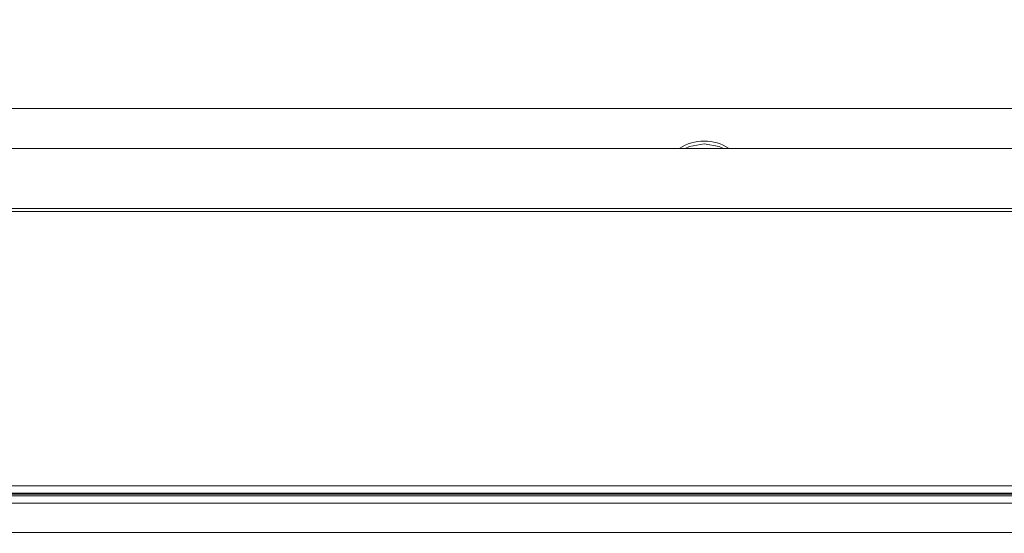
# Model space of a CAD drawing. Header units: millimetres. Extents: x 0 to 1118, y 0 to 864.
# Tile 208 of 248: x 719 to 736, y 656 to 665. Entities that reach past the tile are written whole.
import ezdxf

# ---------------------------------------------------------------- set-up
doc = ezdxf.new("R2010")
doc.units = ezdxf.units.MM
doc.styles.add('SLDTEXTSTYLE3', font='TXT', dxfattribs={"width": 0.605})
doc.dimstyles.new('SLDDIMSTYLE1', dxfattribs={"dimtxt": 3.175, "dimasz": 3.302, "dimexe": 0, "dimexo": 0.0625, "dimgap": 0.79375, "dimtad": 0, "dimtih": 1, "dimtoh": 1, "dimdec": 1, "dimlfac": 4, "dimrnd": 1e-09, "dimzin": 12, "dimdsep": 46, "dimtxsty": 'SLDTEXTSTYLE3', "dimsah": 1, "dimcen": 0.09, "dimadec": 0, "dimazin": 3, "dimtfac": 1, "dimtofl": 0, "dimtmove": 0, "dimatfit": 3, "dimfxl": 1, "dimfrac": 2, "dimtolj": 1, "dimtzin": 12, "dimarcsym": 0})

# ---------------------------------------------------------------- blocks, each defined once
blk = doc.blocks.new('_D_5')
at = {"color": 7, "linetype": 'Continuous', "lineweight": 0}
for p, q in [((797.743, 687.94), (605.248, 687.94)), ((606.848, 687.94), (606.848, 673.176)), ((606.848, 653.54), (606.848, 668.303)), ((690.778, 653.54), (605.248, 653.54))]:
    blk.add_line(p, q, dxfattribs=at)
for points in [[(606.848, 687.94), (606.34, 684.638), (607.356, 684.638)], [(606.848, 653.54), (607.356, 656.842), (606.34, 656.842)]]:
    blk.add_solid(points, dxfattribs=at)
at = {"color": 7, "linetype": 'Continuous', "lineweight": 0, "insert": (601.391, 672.396), "char_height": 3.175, "attachment_point": 1, "style": 'SLDTEXTSTYLE3'}
blk.add_mtext('137.6', dxfattribs=at)

msp = doc.modelspace()

# ---------------------------------------------------------------- linework, layer by layer
at = {"color": 7, "linetype": 'Continuous', "lineweight": 15}
for p, q in [((706.945, 663.127), (779.695, 663.127)), ((779.825, 662.44), (706.81, 662.44)), ((706.514, 661.409), (780.121, 661.409)), ((780.121, 661.36), (706.514, 661.36)), ((694.655, 656.65), (900.38, 656.65)), ((900.38, 656.525), (694.655, 656.525)), ((900.388, 656.508), (694.647, 656.508)), ((695.43, 656.477), (899.605, 656.477)), ((695.43, 656.352), (899.605, 656.352)), ((695.43, 655.852), (899.605, 655.852))]:
    msp.add_line(p, q, dxfattribs=at)
at = {"color": 7, "linetype": 'Continuous', "lineweight": 15, "flags": 128}
for points in [[(731.07, 662.516), (730.815, 662.471), (730.741, 662.44)], [(731.399, 662.44), (731.325, 662.471), (731.07, 662.516)]]:
    msp.add_lwpolyline(points, dxfattribs=at)
at = {"color": 7, "linetype": 'Continuous', "lineweight": 15}
msp.add_arc((731.07, 661.771), 0.794, 57.377, 122.623, dxfattribs=at)

# ---------------------------------------------------------------- dimensions: what is measured, and where the dimension line sits
at = {"color": 7, "linetype": 'Continuous', "lineweight": 0}
dim = msp.add_linear_dim(base=(606.848, 653.54), p1=(799.343, 687.94), p2=(692.378, 653.54), angle=90, dimstyle='SLDDIMSTYLE1', dxfattribs=at)
dim.commit()
dim.dimension.update_dxf_attribs({"geometry": '_D_5', "text_midpoint": (606.848, 670.74), "dimtype": 160})

doc.saveas('drawing.dxf')
